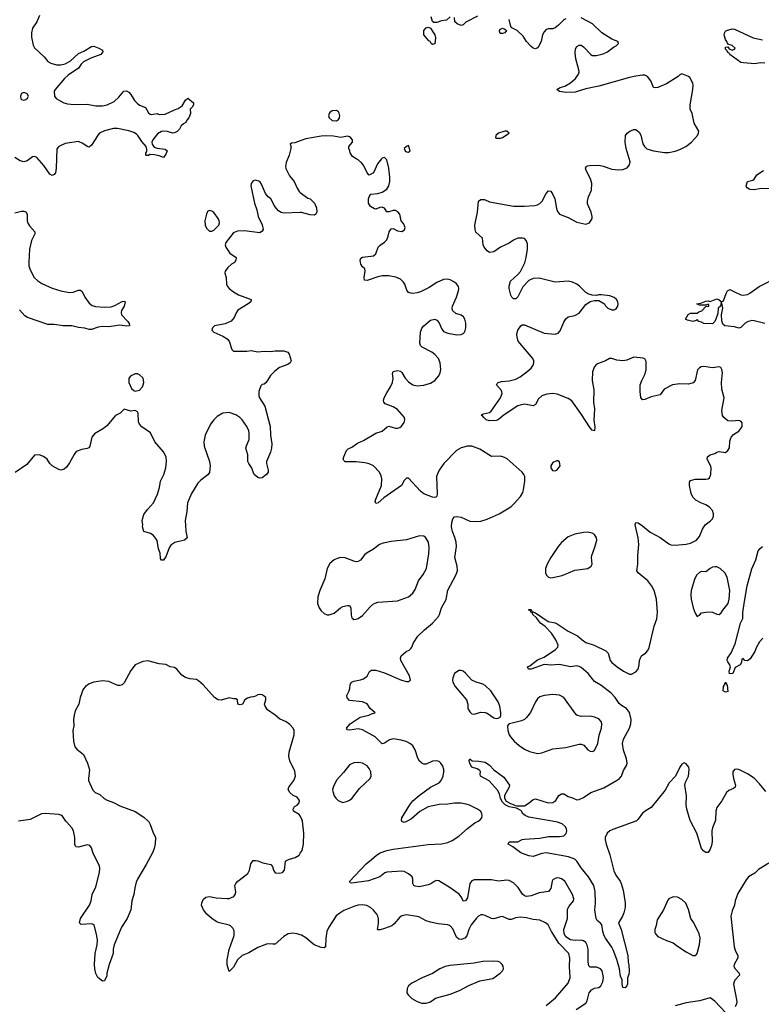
# Model space of a CAD drawing. Header units: inches. Extents: x 1449094 to 1618372, y 389908 to 534307.
# Tile 70 of 256: x 1507433 to 1514216, y 428325 to 437329. Entities that reach past the tile are written whole.
import ezdxf

# ---------------------------------------------------------------- set-up
doc = ezdxf.new("R2010")
doc.units = ezdxf.units.IN
doc.header["$MEASUREMENT"] = 0
for name, color, linetype in [('B5402', 7, 'Continuous'), ('B5403', 7, 'Continuous'), ('B5412', 7, 'Continuous'), ('B5413', 7, 'Continuous')]:
    doc.layers.add(name, color=color, linetype=linetype)

msp = doc.modelspace()

# ---------------------------------------------------------------- linework, layer by layer
at = {"layer": 'B5402', "color": 5, "elevation": 680}
for points in [[(1508608.7, 430000), (1508610, 429998.8), (1508627.7, 429970), (1508650, 429902), (1508674, 429850), (1508672.7, 429792.7), (1508662.8, 429750), (1508646.8, 429710), (1508590, 429602), (1508510.6, 429470), (1508498.8, 429441.2), (1508484.9, 429390), (1508477.3, 429330), (1508459.1, 429270), (1508450.5, 429190), (1508414.9, 429110), (1508364.4, 429030), (1508297.3, 428870), (1508287.3, 428830), (1508287.3, 428790), (1508250.7, 428690), (1508231, 428610), (1508230, 428586), (1508210, 428538), (1508190, 428535.3), (1508148.7, 428570), (1508130, 428606), (1508119, 428650), (1508117.2, 428690), (1508123.7, 428790), (1508142, 428870), (1508145.1, 428910), (1508139.5, 428950), (1508114, 429050), (1508090, 429059.3), (1507994, 429054), (1507979, 429070), (1507989.4, 429110), (1508071.8, 429230), (1508087, 429270), (1508096.2, 429330), (1508130, 429398.8), (1508162.5, 429530), (1508167.6, 429570), (1508162.7, 429590), (1508104, 429704), (1508090, 429755.3), (1508075.8, 429775.8), (1508050, 429782.4), (1507970, 429761.3), (1507950, 429764.5), (1507944.5, 429770), (1507936.3, 429790), (1507936.8, 429850), (1507925.3, 429910), (1507910, 429938), (1507863, 429990), (1507856.3, 430000)], [(1510000, 428959.6), (1509970, 428969.6), (1509930, 428974), (1509890, 428969.6), (1509850, 428943.6), (1509770, 428876.2), (1509750, 428873.6), (1509710, 428878), (1509690, 428873.3), (1509610, 428843), (1509530, 428796.2), (1509466.8, 428770), (1509426.8, 428730), (1509390, 428664), (1509350, 428626), (1509330, 428686), (1509329.7, 428730), (1509350, 428824.7), (1509393.6, 428953.6), (1509395.5, 428995.5), (1509382, 429022), (1509362, 429042), (1509349.3, 429049.3), (1509250, 429072.3), (1509230, 429082), (1509189.7, 429109.7), (1509146, 429150), (1509113.2, 429190), (1509097.2, 429230), (1509099, 429250), (1509110, 429282), (1509135.3, 429304.7), (1509169.2, 429310.8), (1509230, 429299.1), (1509330, 429292.4), (1509350, 429292.7), (1509393.2, 429310), (1509405.2, 429330), (1509409.3, 429350), (1509401.2, 429410), (1509409, 429430), (1509428.7, 429450), (1509519.5, 429520.5), (1509536, 429550), (1509546.6, 429610), (1509570, 429638.8), (1509590, 429640.7), (1509610, 429636.3), (1509658, 429618), (1509730, 429603), (1509745.5, 429585.5), (1509754, 429550), (1509770, 429528), (1509810, 429524.5), (1509838.4, 429530), (1509854.8, 429550), (1509865.7, 429634.3), (1509890.9, 429649.1), (1509954.1, 429665.9), (1509989.5, 429690), (1510000, 429705.7)]]:
    msp.add_lwpolyline(points, dxfattribs=at)
at = {"layer": 'B5403', "color": 5}
for points, elevation in [([(1507614, 437366), (1507588.9, 437310), (1507549.3, 437250.7), (1507541.2, 437210), (1507539.7, 437170), (1507556.7, 437096.7), (1507570, 437070.7), (1507656.3, 436990), (1507690, 436947.3), (1507718, 436930), (1507770, 436917.6), (1507810, 436915.8), (1507850, 436925.7), (1507894.5, 436950), (1507970, 437019.3), (1508018.6, 437041.4), (1508090, 437084), (1508110, 437086.8), (1508158, 437070), (1508191.3, 437050), (1508194.8, 437034.8), (1508176, 437010), (1508082.8, 436977.2), (1508017.3, 436942.7), (1507996.6, 436923.4), (1507970, 436886.2), (1507878, 436822), (1507842.4, 436790), (1507757.3, 436690), (1507750, 436675.3), (1507750.7, 436630.7), (1507768, 436608), (1507836, 436570), (1507870, 436558.4), (1507930, 436554.4), (1508050, 436556.9), (1508130, 436540.2), (1508190, 436540.2), (1508234.5, 436550), (1508298.6, 436581.4), (1508340.7, 436619.3), (1508385.6, 436674.4), (1508410, 436677.3), (1508430, 436665.5), (1508450, 436644.9), (1508483.8, 436590), (1508506.4, 436566.4), (1508530, 436548.4), (1508584.9, 436524.9), (1508610, 436478), (1508625.4, 436465.4), (1508637.1, 436462.9), (1508690, 436471), (1508710, 436462.8), (1508764.9, 436464.9), (1508850, 436504.9), (1508884.1, 436515.9), (1508919.5, 436540.5), (1508950, 436592), (1508970, 436611.3), (1509022, 436570), (1509022, 436550), (1509012, 436530), (1508992, 436510), (1508994.8, 436470), (1508978.8, 436430), (1508961, 436410), (1508951.3, 436390), (1508930, 436378), (1508910, 436358), (1508893.7, 436326.3), (1508874.4, 436305.6), (1508850, 436294), (1508830, 436292.7), (1508786.2, 436306.2), (1508750, 436311), (1508730, 436307.4), (1508694.5, 436285.5), (1508651.7, 436230), (1508642.4, 436210), (1508645.5, 436190), (1508664.4, 436164.4), (1508690, 436153.7), (1508763.5, 436143.5), (1508781, 436130), (1508770, 436098), (1508750, 436068), (1508710, 436084), (1508665.4, 436094.6), (1508624.7, 436095.3), (1508610, 436088), (1508590, 436086), (1508586, 436090), (1508588, 436108), (1508597.2, 436122.8), (1508597.5, 436142.5), (1508589.5, 436170), (1508550, 436214), (1508514.8, 436270), (1508502.3, 436282.3), (1508477.3, 436297.3), (1508430, 436311.6), (1508326.4, 436333.6), (1508290, 436334), (1508210, 436313.6), (1508164, 436290), (1508150, 436276), (1508090, 436182), (1508070, 436164), (1508050, 436168.7), (1508010, 436197), (1507970, 436213.6), (1507850, 436195.8), (1507790.3, 436169.7), (1507772.2, 436147.8), (1507767.7, 435970), (1507760.7, 435930), (1507750, 435914), (1507730, 435904), (1507710, 435917.2), (1507654.9, 435994.9), (1507590, 436069.2), (1507570, 436079), (1507550, 436074), (1507502, 436038), (1507470, 436029.5), (1507437.7, 436037.7), (1507390, 436069.5)], 640), ([(1510000, 436220.8), (1509950, 436203.6), (1509920.7, 436199.3), (1509906, 436190), (1509914, 436174), (1509914.4, 436150), (1509897.7, 436090), (1509870, 436022), (1509865.9, 435985.8), (1509868.5, 435968.5), (1509901.5, 435901.5), (1509944.9, 435850), (1509970, 435786.8), (1509990, 435756.3), (1510000, 435748.9)], 660), ([(1510000, 435564.8), (1509850, 435560.7), (1509826.2, 435566.2), (1509801.7, 435581.7), (1509781.7, 435601.7), (1509759.3, 435630), (1509743.7, 435670), (1509730, 435689.2), (1509705.2, 435710), (1509680.7, 435740.7), (1509644.7, 435824.7), (1509630, 435848), (1509590, 435862), (1509570, 435855.3), (1509551, 435830), (1509546.8, 435810), (1509582, 435650), (1509602, 435590), (1509614.8, 435530), (1509652.5, 435452.5), (1509660.7, 435410), (1509650, 435394), (1509630, 435379.3), (1509490, 435399.6), (1509425.8, 435394.2), (1509395.9, 435384.1), (1509384.7, 435375.3), (1509319.1, 435290), (1509313.4, 435270), (1509317.3, 435250), (1509354.6, 435194.6), (1509413.4, 435153.4), (1509410.8, 435130), (1509398, 435110), (1509370, 435092.7), (1509336.7, 435063.3), (1509314, 435030), (1509310.7, 435010), (1509322, 434970), (1509326, 434910), (1509333.4, 434890), (1509350, 434870.7), (1509390, 434839.1), (1509434.2, 434814.2), (1509550, 434770.8), (1509546, 434750), (1509522.8, 434730), (1509427.7, 434672.2), (1509411.8, 434648.2), (1509395.6, 434604.4), (1509366.6, 434573.4), (1509313.2, 434546.8), (1509214, 434530), (1509198, 434510), (1509192, 434490), (1509210, 434472), (1509290, 434434.8), (1509330, 434411), (1509348, 434388), (1509373.7, 434313.7), (1509390, 434298.8), (1509510, 434297.3), (1509550, 434304.9), (1509610, 434290.6), (1509670, 434296.4), (1509725.8, 434294.2), (1509770, 434299.3), (1509850, 434299.3), (1509884.7, 434290), (1509898.8, 434270), (1509914.8, 434210), (1509906, 434190), (1509885.2, 434174.8), (1509810, 434147.3), (1509765.4, 434114.6), (1509726, 434074), (1509688.7, 434011.3), (1509670, 433997), (1509650, 433992.3), (1509639.3, 433980.7), (1509622, 433930), (1509620.5, 433890), (1509626.7, 433870), (1509674.2, 433794.2), (1509724.6, 433610), (1509727, 433530), (1509740.4, 433450), (1509737.1, 433410), (1509726.2, 433373.8), (1509690.8, 433290), (1509690.8, 433270), (1509707.3, 433210), (1509706.8, 433190), (1509691.3, 433170), (1509650, 433138), (1509630, 433135.3), (1509610, 433141.2), (1509579.3, 433170), (1509554.7, 433234.7), (1509529.4, 433270), (1509520.9, 433290), (1509519.5, 433350), (1509502.6, 433410), (1509507, 433433), (1509533.3, 433490), (1509532.9, 433547.1), (1509528.5, 433570), (1509511, 433610), (1509468.4, 433670), (1509448.2, 433690), (1509410, 433716.4), (1509350, 433736), (1509290, 433729.7), (1509239.6, 433700.4), (1509208.9, 433671.1), (1509178, 433630), (1509130.7, 433530), (1509117.3, 433470), (1509120.7, 433430), (1509170.7, 433290), (1509174, 433250), (1509170.5, 433189.5), (1509154.4, 433165.6), (1509090, 433117.2), (1509064, 433090), (1509004.6, 432995.4), (1508967.6, 432910), (1508961.3, 432830), (1508947.2, 432750), (1508952.1, 432652.1), (1508964.7, 432590), (1508942, 432570), (1508851.8, 432548.2), (1508816.7, 432523.3), (1508801.4, 432498.6), (1508770, 432418), (1508756.9, 432403.1), (1508750, 432386), (1508730, 432386), (1508720.4, 432400.4), (1508718, 432450), (1508702, 432490), (1508690, 432566), (1508670, 432598), (1508654.6, 432614.6), (1508628.9, 432628.9), (1508568.7, 432650), (1508555.3, 432690), (1508559, 432710), (1508554, 432750), (1508570, 432804.7), (1508600.7, 432850), (1508656.3, 432910), (1508694.7, 432990), (1508713, 433050), (1508719.7, 433110), (1508752.6, 433170), (1508769.7, 433229.6), (1508775.3, 433290), (1508773.5, 433330), (1508750, 433378.4), (1508669.7, 433470), (1508629.6, 433549.6), (1508550, 433606.6), (1508529.5, 433630), (1508520.9, 433650), (1508516, 433730), (1508510, 433742), (1508490, 433754), (1508450, 433749), (1508390, 433766), (1508352, 433730), (1508310, 433709), (1508230, 433616), (1508200.7, 433590), (1508118, 433542), (1508093.4, 433510), (1508075.5, 433430), (1508065.5, 433414.5), (1508050, 433406.6), (1508001.1, 433398.9), (1507950, 433381.2), (1507930, 433354), (1507890, 433277.2), (1507861.7, 433238.3), (1507841.1, 433218.9), (1507810, 433209.5), (1507790, 433216), (1507729.2, 433250), (1507709.7, 433269.6), (1507684, 433310), (1507650, 433333.2), (1507610, 433348.7), (1507570, 433348), (1507498.5, 433261.5), (1507391.8, 433188.2)], 660), ([(1507390, 435562), (1507450, 435578), (1507470, 435577.3), (1507490.5, 435570.5), (1507500.7, 435550), (1507502, 435490), (1507508.1, 435468.1), (1507523.4, 435443.4), (1507571, 435390), (1507571, 435370), (1507540.7, 435310), (1507522, 435230), (1507515.3, 435110), (1507517.7, 435077.7), (1507530, 435041), (1507566.7, 434970), (1507599.5, 434939.5), (1507635.9, 434915.9), (1507730, 434874.7), (1507808.3, 434848.3), (1507890, 434834.3), (1507922.3, 434837.8), (1507970, 434854.4), (1507990, 434856.3), (1508003.1, 434843.1), (1508030.4, 434790), (1508070, 434738), (1508096.7, 434716.7), (1508127, 434707), (1508210, 434699.6), (1508270, 434704.2), (1508304.6, 434715.4), (1508370, 434750.5), (1508394.4, 434754.4), (1508398, 434750), (1508387.3, 434710), (1508365.5, 434670), (1508362, 434650), (1508364.9, 434630), (1508422, 434570), (1508434, 434550), (1508438, 434530), (1508413.2, 434526.8), (1508350, 434534.5), (1508250, 434521.1), (1508190, 434523.5), (1508150, 434517.6), (1508090, 434497), (1508070, 434496.2), (1508030, 434507.8), (1507970, 434514), (1507909.6, 434529.6), (1507830, 434529.7), (1507750, 434540.4), (1507690, 434541.6), (1507504.5, 434604.5), (1507480.4, 434620.4), (1507430, 434675.4)], 640), ([(1510000, 430047.2), (1509990, 430060.9), (1509939, 430090), (1509933.2, 430110), (1509946.8, 430133.2), (1509970, 430147.3), (1509990, 430167.3), (1509992.8, 430190), (1509970, 430218), (1509933.2, 430233.2), (1509903.1, 430263.1), (1509888, 430290), (1509894, 430310), (1509942, 430370), (1509955.6, 430410), (1509950, 430455.3), (1509904.7, 430550), (1509895.1, 430590), (1509898.4, 430630), (1509943.7, 430790), (1509943.7, 430830), (1509936, 430850), (1509904.4, 430884.4), (1509870, 430909.4), (1509810, 430935.1), (1509770, 430969.3), (1509698.6, 431018.6), (1509677.2, 431050), (1509673.2, 431070), (1509684, 431110), (1509684, 431130), (1509670, 431144), (1509650, 431154), (1509630, 431159), (1509610, 431155.3), (1509590, 431142), (1509570, 431135.3), (1509545.4, 431134.6), (1509516.9, 431123.1), (1509491.6, 431108.4), (1509470, 431068.7), (1509450, 431062), (1509428, 431070), (1509426, 431110), (1509410, 431118), (1509390, 431118), (1509350, 431128), (1509275.3, 431104.7), (1509250, 431109), (1509215.3, 431130), (1509110, 431246.6), (1509070, 431283.7), (1509050, 431296), (1508990, 431302), (1508950, 431314), (1508915.6, 431335.6), (1508869.6, 431389.6), (1508850, 431403.7), (1508809.6, 431409.6), (1508770, 431432.7), (1508710, 431439.3), (1508604.8, 431464.8), (1508559.9, 431460.1), (1508490.4, 431429.6), (1508450, 431377.2), (1508390, 431265.2), (1508370, 431246), (1508350, 431239.3), (1508330, 431239.3), (1508250, 431277), (1508190, 431282.9), (1508110, 431269.6), (1508070, 431256.2), (1508034, 431230), (1508012.5, 431207.5), (1507987.7, 431130), (1507975.5, 431070), (1507942, 431010), (1507930.5, 430969.5), (1507925.5, 430930), (1507928, 430870), (1507920.4, 430830), (1507924.9, 430730), (1507938, 430678), (1507957, 430657), (1508016.3, 430610), (1508054.9, 430530), (1508070.4, 430470), (1508061.3, 430390), (1508063.7, 430370), (1508102.6, 430282.6), (1508122, 430262), (1508164.7, 430244.7), (1508207, 430207), (1508232.5, 430192.5), (1508290, 430170.7), (1508350, 430140.7), (1508488.5, 430088.5), (1508570, 430034.8), (1508608.7, 430000)], 680), ([(1507856.3, 430000), (1507825.7, 430045.7), (1507810, 430055.6), (1507790, 430059.3), (1507670.2, 430069.7), (1507634.1, 430065.9), (1507530, 430014.7), (1507423.6, 430000)], 680)]:
    msp.add_lwpolyline(points, dxfattribs=dict(at, elevation=elevation))
for points, elevation in [([(1507470, 436662.9), (1507450, 436654), (1507439.3, 436630), (1507445.1, 436605.1), (1507450, 436598.8), (1507470, 436594), (1507490, 436598.8), (1507504, 436610), (1507512.3, 436630), (1507502.7, 436650), (1507490, 436658.4)], 640), ([(1509170, 435585.2), (1509150, 435574), (1509140.7, 435550), (1509128, 435490), (1509130.7, 435450), (1509142, 435422), (1509170, 435394.8), (1509190, 435394), (1509210, 435405.5), (1509253.2, 435450), (1509260.9, 435470), (1509258, 435490), (1509249.4, 435510), (1509210, 435565.2), (1509190, 435579.3)], 660), ([(1508490, 434089.3), (1508470, 434082.7), (1508448.7, 434071.3), (1508430.7, 434050), (1508430.6, 434010), (1508457.3, 433957.3), (1508476.9, 433936.9), (1508490, 433931.3), (1508530, 433941), (1508557.2, 433970), (1508564, 433990), (1508569, 434010), (1508564, 434050), (1508530, 434081.2), (1508510, 434089.2)], 660)]:
    msp.add_lwpolyline(points, close=True, dxfattribs=dict(at, elevation=elevation))
at = {"layer": 'B5412', "color": 5}
for points, elevation in [([(1510000, 429705.7), (1510016.3, 429730), (1510028.2, 429790), (1510031.1, 429891.1), (1510018.5, 430000)], 680), ([(1512522.8, 428277.2), (1512610, 428335.5), (1512623.1, 428356.9), (1512642.6, 428430), (1512662, 428458), (1512690, 428472.4), (1512730, 428479.1), (1512750, 428494), (1512767.3, 428530), (1512772.6, 428570), (1512759.7, 428630), (1512744.5, 428650), (1512710, 428663.9), (1512650, 428664.2), (1512637.7, 428677.7), (1512632.2, 428710), (1512634, 428830), (1512624.9, 428864.9), (1512610, 428889.6), (1512590, 428904.4), (1512570, 428909.8), (1512512.5, 428907.5), (1512470, 428914.2), (1512430, 428940.4), (1512412.7, 428970), (1512411.4, 429010), (1512443.7, 429110), (1512445.3, 429194.7), (1512458.8, 429221.2), (1512497.4, 429270), (1512503.1, 429290), (1512491, 429330), (1512418.9, 429450), (1512390, 429472.6), (1512370, 429479.1), (1512350, 429480.4), (1512330, 429475.4), (1512310, 429461.6), (1512302.3, 429450), (1512290, 429384), (1512270, 429357), (1512184.8, 429344.8), (1512110, 429316.9), (1512070, 429311.5), (1512050, 429316.2), (1512031.1, 429331.1), (1511993.2, 429393.2), (1511950, 429437), (1511910, 429457.6), (1511890, 429459.6), (1511811.9, 429451.9), (1511750, 429464.5), (1511590, 429464.5), (1511570, 429455.1), (1511551.9, 429428.1), (1511530, 429297.2), (1511510, 429269.5), (1511490, 429269.3), (1511477.7, 429297.7), (1511452.1, 429332.1), (1511370, 429389.6), (1511267.1, 429452.9), (1511250, 429458), (1511230, 429452.3), (1511195, 429425), (1511170, 429416.4), (1511090, 429400.5), (1511050, 429403.6), (1511039.3, 429410), (1511030, 429428.7), (1511029.6, 429470), (1511022.9, 429490), (1510990, 429518.9), (1510950, 429537.7), (1510930, 429542.2), (1510790, 429534.3), (1510773.4, 429526.6), (1510728.5, 429491.5), (1510624.8, 429455.2), (1510470, 429434), (1510456.4, 429436.4), (1510449, 429449), (1510602.9, 429610), (1510651.9, 429648.1), (1510695.6, 429690), (1510729.5, 429710), (1510790, 429732.4), (1510850, 429743.6), (1511170, 429786), (1511290, 429792.6), (1511350, 429804.9), (1511390, 429824.2), (1511450, 429861.7), (1511530, 429932.7), (1511597.2, 429982.8), (1511625.6, 430000)], 660), ([(1510978.7, 430000), (1510970, 429995.1), (1510950, 429987.8), (1510930, 429997.2), (1510928.8, 430000)], 660), ([(1513071.6, 430000), (1513070, 429998.4), (1512858, 429922), (1512830.3, 429909.7), (1512807.7, 429890), (1512788.4, 429850), (1512788.5, 429830), (1512798.7, 429790), (1512830, 429691), (1512866.1, 429546.1), (1512884.7, 429504.7), (1512925.5, 429450), (1512934.4, 429430), (1512952.5, 429367.5), (1512970, 429254), (1512970.4, 429210), (1512959.9, 429160.1), (1512948.3, 429131.7), (1512910.7, 429070), (1512934.4, 429010), (1512996, 428770), (1512998, 428710), (1513005.4, 428685.4), (1513008, 428628), (1513003.4, 428596.6), (1512992.4, 428567.6), (1512992, 428508), (1512987.1, 428492.9), (1512970, 428475.3), (1512950, 428478), (1512943.7, 428510), (1512942.7, 428550), (1512930, 428582), (1512919.8, 428650), (1512895.2, 428735.2), (1512862, 428822), (1512848.5, 428848.5), (1512790, 428929.4), (1512780.5, 428950), (1512766.2, 428990), (1512757, 429050), (1512745.7, 429065.7), (1512716, 429090), (1512707, 429110), (1512695.1, 429190), (1512698.9, 429250), (1512697.3, 429357.3), (1512683.8, 429410), (1512636.8, 429490), (1512570, 429572.6), (1512530, 429633.6), (1512510, 429652.6), (1512453.8, 429673.8), (1512250, 429709.7), (1512210, 429702.7), (1512130, 429676.4), (1512090, 429682.8), (1512015.6, 429710), (1511944.6, 429764.6), (1511901.2, 429790), (1511908.7, 429810), (1511990, 429810.6), (1512030, 429830.5), (1512050, 429835.5), (1512190, 429845.5), (1512270, 429859), (1512370, 429859.1), (1512410, 429866.2), (1512432, 429888), (1512437, 429910), (1512433.2, 429930), (1512421.8, 429950), (1512395.7, 429975.7), (1512351.8, 429991.8), (1512302.5, 430000)], 640), ([(1513793.7, 430000), (1513770, 429939), (1513763.6, 429910), (1513765.7, 429810), (1513762.3, 429777.7), (1513750, 429744), (1513730, 429713.2), (1513710, 429712.7), (1513690, 429724.5), (1513669.7, 429750), (1513627.6, 429890), (1513568.3, 430000)], 640), ([(1514284.9, 429615.1), (1514190, 429557), (1514156, 429524), (1514100.5, 429490), (1514078.5, 429461.5), (1514002.8, 429337.2), (1513976.9, 429270), (1513970.3, 429230), (1513950, 429179), (1513938.9, 429130), (1513969.1, 428849.1), (1513979.5, 428810), (1514000.5, 428770), (1514003, 428750), (1513967.7, 428690), (1513965.5, 428670), (1513976.3, 428650), (1514013.4, 428610), (1514017.3, 428590), (1513975.4, 428544.6), (1513966.7, 428530), (1513963.1, 428510), (1513992.4, 428350), (1513990.3, 428329.6), (1513977.1, 428302.9)], 660), ([(1512250, 428312.9), (1512335, 428385), (1512450, 428517.4), (1512468.2, 428570), (1512462.9, 428670), (1512466.3, 428746.3), (1512454.8, 428790), (1512365.1, 428885.1), (1512296.2, 428990), (1512266.9, 429050), (1512243.6, 429070), (1512190, 429094.8), (1512130, 429099.8), (1512070, 429116.2), (1512010, 429121.5), (1511970, 429114.8), (1511930, 429099.2), (1511910, 429100.9), (1511850, 429127.2), (1511830, 429126), (1511770, 429107.4), (1511750, 429110.9), (1511690, 429138.2), (1511670, 429143.5), (1511650, 429142), (1511630, 429132.2), (1511610, 429112.4), (1511562.9, 429050), (1511540.7, 429010), (1511522.3, 428950), (1511504.6, 428930), (1511470, 428915.9), (1511450, 428920.3), (1511430, 428939.2), (1511395.3, 429015.3), (1511370, 429043.8), (1511350, 429051.8), (1511260.4, 429060.4), (1511190, 429075.4), (1511150, 429086.9), (1511084.4, 429124.4), (1510970, 429143), (1510930, 429133.6), (1510910, 429120.7), (1510859.3, 429060.7), (1510836.5, 429043.5), (1510770, 429016.9), (1510730, 429006), (1510710, 429006.6), (1510706.6, 429010), (1510714.9, 429065.1), (1510714.6, 429105.4), (1510709.8, 429130), (1510699.8, 429150), (1510670, 429186.6), (1510641.6, 429210), (1510607.2, 429227.2), (1510565.7, 429234.3), (1510530, 429230.8), (1510490, 429218.8), (1510398.2, 429181.8), (1510360.3, 429159.7), (1510327.3, 429132.7), (1510260.2, 429030), (1510241.3, 428990), (1510232.3, 428930), (1510230.3, 428849.7), (1510217.5, 428842.5), (1510190, 428845.6), (1510126, 428870), (1510050, 428934), (1510010, 428956.2), (1510000, 428959.6)], 680), ([(1513890, 428248.7), (1513790, 428353.2), (1513750, 428384), (1513650, 428357.4), (1513530, 428339.7), (1513430, 428311.1)], 660)]:
    msp.add_lwpolyline(points, dxfattribs=dict(at, elevation=elevation))
for points, elevation in [([(1513410, 429308.7), (1513371.1, 429288.9), (1513362, 429278), (1513321.6, 429190), (1513263, 429097), (1513253.7, 429046.3), (1513241.3, 429010), (1513241.4, 428981.4), (1513247.7, 428967.7), (1513270, 428945.3), (1513350, 428907.6), (1513410, 428888.2), (1513450, 428856.4), (1513530, 428803.8), (1513590, 428770.8), (1513610, 428771.3), (1513622, 428778), (1513629.3, 428790.7), (1513649.7, 428870.3), (1513656.4, 428930), (1513649.6, 428970), (1513598.4, 429070), (1513571.8, 429110), (1513551, 429191), (1513527, 429250), (1513490, 429283.7), (1513450, 429304)], 660), ([(1511770, 428719.6), (1511670, 428716.9), (1511590, 428702.4), (1511370, 428680.4), (1511326, 428670), (1511274.8, 428650), (1511210, 428607.3), (1511113.3, 428566.7), (1511020.9, 428519.1), (1510990, 428494), (1510976.3, 428470), (1510975.5, 428430), (1510984.9, 428410), (1511018.5, 428378.6), (1511070, 428350.4), (1511110, 428336.5), (1511150, 428334.9), (1511190, 428348.8), (1511237.7, 428382.3), (1511370, 428417.6), (1511457.2, 428450), (1511541.8, 428498.2), (1511642, 428538), (1511759.4, 428560.6), (1511829, 428610), (1511849.2, 428630), (1511858, 428650), (1511854.9, 428674.9), (1511846, 428690), (1511824, 428710), (1511810, 428715.6)], 720)]:
    msp.add_lwpolyline(points, close=True, dxfattribs=dict(at, elevation=elevation))
at = {"layer": 'B5413', "color": 5}
for points, elevation in [([(1511370, 437355.1), (1511335.6, 437324.4), (1511290, 437318.2), (1511250, 437302.2), (1511222.2, 437302.2), (1511210, 437312.7), (1511196, 437356)], 640), ([(1511619.1, 437360.9), (1511514.8, 437305.2), (1511490, 437282.4), (1511470, 437276.9), (1511433.2, 437290), (1511413.2, 437310), (1511409.2, 437350)], 640), ([(1512302.5, 430000), (1512090, 430035.3), (1512056.2, 430050), (1512032.3, 430070), (1512027.6, 430087.6), (1512017.1, 430097.1), (1511977.3, 430117.2), (1511910, 430131.9), (1511874.5, 430150), (1511850, 430172.1), (1511830, 430206), (1511820.6, 430250), (1511802.7, 430282.7), (1511728.3, 430368.3), (1511647.3, 430410), (1511644.5, 430430), (1511649.3, 430450), (1511641.5, 430461.5), (1511616.9, 430476.9), (1511570, 430492.7), (1511550, 430526), (1511545.8, 430554.2), (1511550, 430570.8), (1511570.6, 430550.6), (1511631.5, 430548.5), (1511690, 430539.1), (1511730, 430510.2), (1511769.3, 430469.3), (1511862.3, 430402.3), (1511912.2, 430330), (1511910.4, 430310), (1511866.1, 430233.9), (1511868.5, 430208.5), (1511883.6, 430183.6), (1511922.4, 430162.4), (1511957.1, 430150), (1511962.7, 430142.8), (1511978.9, 430138.9), (1512050, 430139.2), (1512094, 430166), (1512130, 430197.3), (1512150, 430203.2), (1512268.2, 430168.2), (1512310, 430168.9), (1512338.4, 430190), (1512365.4, 430234.6), (1512390, 430250.6), (1512410, 430248), (1512450, 430226.4), (1512490, 430214), (1512530, 430194.6), (1512550, 430196.5), (1512590, 430215.7), (1512658.5, 430261.5), (1512776.5, 430303.5), (1512891, 430370), (1512919.2, 430390), (1512936.4, 430410), (1512956, 430464), (1512983.1, 430510), (1512989.7, 430530), (1512984.2, 430570), (1512955, 430650), (1512947.4, 430710), (1512956.2, 430750), (1513011.5, 430848.5), (1513024, 430890), (1513026.9, 430930), (1513010, 430994), (1512983, 431030), (1512936.7, 431056.7), (1512915.3, 431075.3), (1512879.3, 431130), (1512842, 431170), (1512750, 431242.7), (1512690, 431276.3), (1512632, 431350), (1512570, 431403.5), (1512550, 431415.1), (1512530, 431419.7), (1512470, 431411.2), (1512371.3, 431431.3), (1512290, 431425.3), (1512230, 431432), (1512111.3, 431390), (1512088, 431390), (1512079, 431410), (1512099.3, 431420.7), (1512170, 431475.6), (1512230, 431499.3), (1512335.1, 431570), (1512354.5, 431590), (1512356.9, 431610), (1512336.8, 431656.8), (1512297.8, 431717.8), (1512240.1, 431780.1), (1512197.4, 431810), (1512159.2, 431859.2), (1512126.6, 431890), (1512124, 431904), (1512109.2, 431910), (1512104, 431924), (1512089.7, 431929.7), (1512090, 431934), (1512110, 431934.8), (1512116, 431930), (1512118, 431918), (1512150, 431906), (1512265.7, 431825.7), (1512330, 431814.6), (1512350, 431805.3), (1512450, 431736.4), (1512534.9, 431694.9), (1512576.7, 431656.7), (1512610, 431634), (1512687.9, 431607.9), (1512795.9, 431555.9), (1512815.9, 431535.9), (1512834.9, 431470), (1512850, 431450.6), (1512897.1, 431410), (1512956.3, 431370), (1513010, 431344.4), (1513030, 431343), (1513070, 431364), (1513089.6, 431390.4), (1513099.5, 431430), (1513101.2, 431470), (1513110, 431492), (1513122, 431510), (1513160.2, 431539.8), (1513178.9, 431561.1), (1513192.1, 431587.9), (1513237.2, 431782.8), (1513260.7, 431850), (1513267.6, 431910), (1513258.4, 432030), (1513236.2, 432110), (1513214.5, 432150), (1513178, 432198), (1513089, 432270), (1513079.3, 432290), (1513087, 432350), (1513087, 432430), (1513097, 432530), (1513091.6, 432590), (1513063.7, 432710), (1513068.7, 432730), (1513090, 432726.8), (1513130, 432700.7), (1513201.3, 432641.3), (1513292.5, 432592.5), (1513370, 432534.8), (1513390, 432526.8), (1513430, 432522.8), (1513530, 432533), (1513570, 432541.6), (1513623.7, 432570), (1513650, 432602.8), (1513678.4, 432670), (1513702, 432710), (1513753.2, 432746.8), (1513770, 432764.9), (1513779.7, 432790), (1513780.4, 432810), (1513770, 432840.9), (1513742, 432870), (1513710, 432891.3), (1513664, 432910), (1513616.5, 432936.5), (1513590, 432962), (1513575.1, 432995.1), (1513558.4, 433070), (1513560.1, 433099.9), (1513570, 433113.4), (1513610, 433128.2), (1513710, 433127.3), (1513730, 433130.8), (1513742, 433138), (1513756, 433170), (1513758, 433230), (1513751.9, 433251.9), (1513722.7, 433310), (1513725.2, 433330), (1513748.7, 433350), (1513790, 433362), (1513810, 433373.4), (1513830, 433379.1), (1513890, 433370.8), (1513911.7, 433388.3), (1513926.8, 433413.2), (1513930, 433474), (1513939.3, 433510), (1513963.6, 433536.4), (1514010, 433566.8), (1514029, 433590), (1514041.2, 433610), (1514042, 433642), (1514030, 433658), (1514010, 433664), (1513950, 433657.2), (1513910, 433661.2), (1513873.2, 433690), (1513862, 433710), (1513854.8, 433754.8), (1513875.6, 433870), (1513855.4, 433950), (1513852.8, 434010), (1513862, 434102), (1513856.2, 434130), (1513847, 434147), (1513830, 434154.5), (1513770, 434146.3), (1513690, 434158.7), (1513665.3, 434154.7), (1513650, 434146.6), (1513633.5, 434126.5), (1513612, 434030), (1513592.6, 434007.4), (1513550, 433996), (1513470, 433998.7), (1513404.7, 433990), (1513327.7, 433950), (1513290, 433899.5), (1513210, 433879.7), (1513150, 433854.5), (1513130, 433852.7), (1513114, 433874), (1513108.3, 433930), (1513109.7, 433989.7), (1513124, 434030), (1513154, 434090), (1513162.4, 434130), (1513164.1, 434204.1), (1513150, 434229), (1513134.9, 434234.9), (1513050, 434243.1), (1512985.3, 434214.7), (1512950, 434208.7), (1512894.9, 434214.9), (1512850, 434229.4), (1512828.4, 434231.6), (1512790, 434209.5), (1512718.8, 434181.2), (1512702.8, 434170), (1512688.5, 434151.5), (1512673, 434110), (1512670.5, 434030.5), (1512684.1, 433944.1), (1512682.4, 433830), (1512690.3, 433770), (1512686, 433666), (1512693.2, 433606.8), (1512690, 433568), (1512670, 433574), (1512650, 433597.2), (1512567.1, 433727.1), (1512482.6, 433842.6), (1512450, 433864.7), (1512350, 433903), (1512310, 433909.7), (1512255.1, 433904.9), (1512210, 433889.5), (1512178.3, 433861.7), (1512150, 433809), (1512130, 433797.2), (1512050, 433812), (1512010, 433805.1), (1511990, 433797), (1511865.2, 433714.7), (1511810, 433669.6), (1511790, 433664.2), (1511730, 433661.6), (1511701.2, 433670), (1511677.2, 433690), (1511666.6, 433706.6), (1511658, 433710), (1511662, 433718), (1511674.6, 433725.4), (1511730, 433736.3), (1511746, 433750), (1511831.6, 433870), (1511847.6, 433910), (1511839.4, 433939.4), (1511793.2, 433990), (1511799.3, 434000.7), (1511808.7, 434010), (1511840.8, 434019.2), (1511910, 434024.9), (1511970, 434042.6), (1512010, 434064), (1512072.7, 434107.3), (1512110, 434141.5), (1512130.9, 434170), (1512136.8, 434190), (1512136.4, 434210), (1512128.2, 434230), (1512006.6, 434370), (1511992.7, 434390), (1511986, 434410), (1511981.2, 434450), (1511989, 434490), (1512018, 434530), (1512030, 434538), (1512050, 434538), (1512230, 434461.6), (1512330, 434454.4), (1512356.9, 434463.1), (1512377.7, 434482.3), (1512410, 434562.8), (1512430, 434593.4), (1512450, 434610.4), (1512510, 434623), (1512550, 434644.9), (1512610, 434724.7), (1512650, 434751.3), (1512690, 434762), (1512730, 434762), (1512782, 434730), (1512791.1, 434711.1), (1512812, 434690), (1512850, 434674.8), (1512870, 434674.8), (1512890, 434686), (1512905.2, 434710), (1512906.6, 434730), (1512902.7, 434750), (1512892.3, 434770), (1512870, 434789.2), (1512830, 434804), (1512753.6, 434813.6), (1512726.4, 434813.6), (1512710, 434808), (1512670, 434808.7), (1512638, 434818), (1512610, 434834), (1512552.7, 434892.7), (1512529.2, 434910), (1512490, 434929.6), (1512450, 434936.3), (1512330, 434928.2), (1512185.4, 434965.4), (1512130, 434962), (1512090, 434943.7), (1512034.6, 434885.4), (1511990, 434795.3), (1511970, 434775.3), (1511950, 434775.3), (1511935.3, 434790), (1511925.2, 434810), (1511909.2, 434870), (1511909.3, 434890.7), (1511923.2, 434936.8), (1511990, 434997.3), (1512014.1, 435025.8), (1512054.1, 435105.8), (1512066.5, 435153.5), (1512078, 435230), (1512077.7, 435277.7), (1512067, 435310), (1512050, 435327), (1512032.5, 435332.5), (1511990, 435329.6), (1511950, 435313), (1511910, 435286.3), (1511831.7, 435248.3), (1511770, 435206), (1511730, 435201.2), (1511710, 435214), (1511681.2, 435250), (1511673.2, 435270), (1511665.2, 435330), (1511605.6, 435385.6), (1511598.7, 435410), (1511597.6, 435450), (1511619.3, 435570), (1511629.3, 435670), (1511650, 435684.7), (1511683.6, 435683.6), (1511730, 435664.7), (1511950, 435623), (1512050, 435623), (1512146, 435630), (1512170, 435636.3), (1512190, 435647.7), (1512211.3, 435668.7), (1512250, 435738), (1512270, 435764.7), (1512290, 435761), (1512310, 435731.3), (1512327.3, 435690), (1512342.5, 435602.5), (1512353.7, 435573.7), (1512370.7, 435550.7), (1512450, 435521), (1512530, 435476), (1512610, 435458), (1512646, 435470), (1512668, 435510), (1512668.7, 435530), (1512659, 435570), (1512626.3, 435646.3), (1512625.2, 435670), (1512635.1, 435710), (1512662, 435770), (1512667.3, 435830), (1512654.9, 435874.9), (1512613.2, 435950), (1512609, 435970), (1512614, 435986), (1512626.6, 435993.4), (1512644.1, 435995.9), (1512730, 435999.1), (1512770, 435990.6), (1512850, 435963), (1512910, 435954.9), (1512950, 435958), (1512990, 435974), (1513010, 436001), (1513016.3, 436030), (1512979.5, 436150), (1512972.7, 436210), (1512974, 436270), (1512988.7, 436290), (1513015.3, 436310), (1513050, 436326), (1513070, 436324.7), (1513099.8, 436299.8), (1513113.7, 436273.7), (1513132.8, 436192.8), (1513148.3, 436168.3), (1513170, 436148), (1513228.9, 436128.9), (1513330, 436114), (1513370, 436114.4), (1513430, 436126), (1513470, 436140.5), (1513525.2, 436170), (1513579.3, 436210), (1513632.7, 436270), (1513642.7, 436290), (1513645.2, 436310), (1513603.3, 436383.3), (1513585.1, 436470), (1513565.1, 436510), (1513565.1, 436550), (1513591.4, 436691.4), (1513593.6, 436730), (1513590, 436748), (1513561.2, 436801.2), (1513549.6, 436809.6), (1513490, 436832.7), (1513470, 436824), (1513456, 436810), (1513350, 436741.7), (1513270, 436708.2), (1513246, 436706), (1513229.4, 436710), (1513206.6, 436770), (1513176, 436810), (1513150, 436822), (1513130, 436821.6), (1513070, 436814), (1513010, 436799.7), (1512730, 436720.5), (1512610, 436696.4), (1512515.1, 436664.9), (1512430, 436662.6), (1512371.9, 436671.9), (1512345.2, 436690), (1512375.3, 436710), (1512418.2, 436721.8), (1512470, 436750.3), (1512518.4, 436790), (1512543.6, 436830), (1512549.6, 436850), (1512547.8, 436870), (1512520.7, 436970), (1512512.7, 437027.3), (1512516.5, 437063.5), (1512530, 437084.7), (1512550, 437094.8), (1512570, 437094.8), (1512590, 437081), (1512656, 437010), (1512670, 437002), (1512710, 437002.4), (1512770, 437016.5), (1512810, 437035.8), (1512863.5, 437076.5), (1512889.3, 437090), (1512909.4, 437110), (1512902.7, 437130), (1512849.7, 437149.7), (1512759.3, 437210), (1512671.8, 437290), (1512570, 437346)], 640), ([(1512430, 437335.7), (1512410, 437326.3), (1512362.3, 437277.7), (1512330, 437254.5), (1512310, 437246.6), (1512270, 437245.2), (1512250, 437239), (1512230, 437217.2), (1512214, 437190), (1512201.6, 437130), (1512177.4, 437082.6), (1512170, 437072.7), (1512150, 437063.7), (1512130, 437067.3), (1512110, 437082.9), (1512069.2, 437130), (1512038.9, 437178.9), (1511982, 437230), (1511935.6, 437255.6), (1511926, 437266), (1511910.9, 437330.9)], 640), ([(1514250, 436932.7), (1514210, 436934), (1514155.9, 436924.1), (1514053.2, 436933.2), (1514030, 436939), (1513930, 437009.2), (1513922, 437022), (1513909.3, 437030), (1513905.2, 437045.2), (1513890, 437058), (1513890, 437078), (1513910, 437082), (1513922, 437062), (1513950, 437051.3), (1513970, 437058), (1513977.2, 437070), (1513950, 437094), (1513910, 437106), (1513901.2, 437130), (1513887.6, 437147.6), (1513877.2, 437190), (1513884.1, 437215.9), (1513898, 437230), (1513950, 437246), (1513970, 437242.8), (1514142, 437162), (1514225.9, 437145.8)], 620), ([(1510928.8, 430000), (1510924.7, 430010), (1510928.3, 430030), (1511001.4, 430150), (1511030, 430184), (1511086.9, 430233.1), (1511190, 430309.2), (1511270, 430349.1), (1511289.7, 430370), (1511306.3, 430410), (1511313.6, 430450), (1511313.4, 430473.4), (1511303.9, 430503.9), (1511286, 430530), (1511270, 430543.7), (1511250, 430551.6), (1511210, 430547.3), (1511150, 430522), (1511130, 430520.9), (1511110, 430529.4), (1511090, 430549.4), (1511074.5, 430574.5), (1511050, 430652.7), (1511030, 430689.6), (1511007.7, 430707.7), (1510967.1, 430727.1), (1510920.9, 430740.9), (1510850, 430751.8), (1510816.8, 430743.2), (1510770, 430711.3), (1510750, 430708), (1510685.4, 430770), (1510570, 430833.5), (1510530, 430843.5), (1510450, 430832.7), (1510430, 430835.3), (1510421.2, 430850), (1510456, 430890), (1510548, 430952), (1510628, 430970), (1510650, 430981), (1510686, 430990), (1510638, 431030), (1510610, 431074), (1510570, 431092.3), (1510450, 431102.7), (1510427, 431127), (1510426.6, 431150), (1510446.6, 431190), (1510453.2, 431213.2), (1510455.3, 431250), (1510468, 431270), (1510490, 431280.7), (1510550, 431290.6), (1510578, 431302), (1510610, 431326.8), (1510632.1, 431367.9), (1510650, 431380.7), (1510690, 431379.3), (1510770, 431357.1), (1510924.7, 431290), (1510970, 431277.3), (1510990, 431276), (1511008.7, 431290), (1510997.2, 431330), (1510919, 431470), (1510915.3, 431490), (1510922, 431510), (1510968, 431550), (1510995.5, 431564.5), (1511010, 431578), (1511019, 431590), (1511034, 431630), (1511076, 431690), (1511136, 431750), (1511209.6, 431810.4), (1511262.7, 431870), (1511272.7, 431890), (1511290, 431951), (1511334.1, 432025.8), (1511350, 432110.8), (1511423, 432250), (1511436.3, 432290), (1511434.7, 432330), (1511413.7, 432410), (1511427.3, 432510), (1511424.4, 432550), (1511414.1, 432594.1), (1511391.5, 432650), (1511384.2, 432690), (1511385.6, 432730), (1511395.9, 432764.1), (1511410, 432782.8), (1511432.9, 432787.1), (1511470, 432779.1), (1511550, 432743), (1511610, 432739.3), (1511650, 432743.8), (1511710, 432760.5), (1511819, 432810), (1511925.4, 432874.6), (1511956.9, 432903.1), (1512013.2, 432970), (1512034.2, 433005.8), (1512042.7, 433030), (1512054, 433110), (1512053.2, 433150), (1512045.2, 433170), (1512029.2, 433190), (1511892.9, 433312.9), (1511866.7, 433326.7), (1511830, 433337.2), (1511750, 433333.6), (1511641.8, 433401.8), (1511570, 433427.8), (1511530, 433429.6), (1511470, 433413), (1511430, 433387.8), (1511314, 433270), (1511270.2, 433209.8), (1511256.7, 433183.3), (1511247, 433150), (1511250.4, 432989.6), (1511247.9, 432972.1), (1511238.4, 432961.6), (1511230, 432958), (1511210, 432961.6), (1511130, 432993.3), (1511098.2, 433018.2), (1510990, 433137.2), (1510970, 433137.2), (1510950, 433114), (1510924, 433070), (1510762.8, 432957.2), (1510710.6, 432910), (1510690, 432906), (1510685.4, 432925.4), (1510690, 432944.7), (1510742.3, 433070), (1510745.4, 433130), (1510738.9, 433158.9), (1510723.6, 433190), (1510668.3, 433248.3), (1510630, 433266), (1510590, 433275.8), (1510510, 433285.4), (1510410, 433286.6), (1510396.5, 433296.5), (1510392.7, 433310), (1510398, 433330), (1510422.7, 433390), (1510436.2, 433403.8), (1510470, 433419.1), (1510523.8, 433456.2), (1510578.6, 433481.4), (1510690, 433547.3), (1510750, 433566), (1510793.6, 433606.4), (1510810, 433611), (1510870, 433594.8), (1510890, 433594.8), (1510910, 433601), (1510926.8, 433613.2), (1510950, 433644.7), (1510955.1, 433670), (1510951.5, 433691.5), (1510890, 433763.7), (1510849, 433790), (1510776.2, 433816.2), (1510762.7, 433830), (1510760.7, 433850), (1510765.6, 433870), (1510790, 433916.3), (1510826, 433970), (1510842.4, 434010), (1510847.8, 434050), (1510842.9, 434090), (1510849.7, 434110.3), (1510890, 434121.6), (1510915.3, 434115.3), (1510930, 434102.8), (1510960.4, 434050), (1510990, 434016.4), (1511030, 433990.4), (1511070, 433979.3), (1511130, 433986.4), (1511190, 434005.5), (1511229.7, 434030.4), (1511267.8, 434072.2), (1511280.1, 434099.9), (1511284.2, 434130), (1511278.9, 434190), (1511263, 434230), (1511230, 434267.8), (1511202.9, 434290), (1511114, 434334), (1511100.7, 434350), (1511093.6, 434370), (1511099.6, 434470), (1511111.5, 434508.5), (1511130, 434530.7), (1511190, 434580.7), (1511230, 434590.8), (1511250, 434581), (1511270, 434558), (1511290, 434504.7), (1511310, 434478.8), (1511350, 434462), (1511431.9, 434448.1), (1511470, 434450.7), (1511490, 434458.8), (1511504.5, 434475.5), (1511514.5, 434510), (1511513.4, 434553.4), (1511503.7, 434590), (1511491.5, 434611.5), (1511470, 434626), (1511422.9, 434642.9), (1511393.2, 434670), (1511389.3, 434690), (1511392, 434710), (1511429.6, 434790), (1511447.8, 434850), (1511449.6, 434870), (1511445.6, 434890), (1511430, 434912.3), (1511410, 434929.5), (1511370, 434949.4), (1511350, 434956), (1511310, 434952.3), (1511250, 434925.1), (1511179.2, 434880.8), (1511098.3, 434841.7), (1511068.8, 434831.2), (1511030, 434826.3), (1511010, 434826.6), (1510990, 434834.5), (1510974.1, 434854.2), (1510956.2, 434910), (1510943.7, 434930), (1510915.2, 434955.2), (1510874, 434974), (1510810, 434986), (1510750, 434986), (1510710, 434978), (1510610, 434945.1), (1510587.5, 434947.5), (1510583.7, 434970), (1510593.2, 435030), (1510589.2, 435050), (1510569.6, 435069.6), (1510554.2, 435094.2), (1510546.6, 435130), (1510552.7, 435147.3), (1510570, 435156.3), (1510669.6, 435170.4), (1510690, 435187.7), (1510713.2, 435250), (1510731.5, 435268.5), (1510770, 435293.4), (1510790, 435317.3), (1510803.6, 435350), (1510811.6, 435388.4), (1510830, 435416), (1510850, 435418.8), (1510890, 435397.4), (1510928.2, 435391.8), (1510952.4, 435407.6), (1510957.6, 435430), (1510944.2, 435464.2), (1510923.7, 435490), (1510909.7, 435550), (1510892.2, 435572.2), (1510870, 435582.6), (1510850, 435583.5), (1510810, 435572), (1510790, 435573.2), (1510770, 435604), (1510750, 435615.1), (1510728.5, 435611.5), (1510690, 435596), (1510678.6, 435598.6), (1510640.7, 435620.7), (1510624, 435650), (1510624, 435690), (1510628.9, 435708.9), (1510646, 435734), (1510710, 435739.1), (1510750, 435750.6), (1510790, 435779.1), (1510811, 435809), (1510818.7, 435850), (1510819.6, 435890), (1510809.3, 435970.7), (1510790, 436048.7), (1510770, 436069), (1510750, 436064), (1510742.5, 436057.5), (1510706, 436010), (1510670.8, 435929.2), (1510630, 435908), (1510610, 435928), (1510577.5, 435997.5), (1510560.2, 436020.2), (1510528.9, 436048.9), (1510510, 436055.3), (1510478, 436078), (1510455.3, 436110), (1510454, 436130), (1510444, 436150), (1510445.2, 436170), (1510476.2, 436210), (1510477.6, 436230), (1510462, 436250), (1510450, 436256.9), (1510430, 436263.5), (1510370, 436251.5), (1510303.7, 436263.7), (1510230, 436266.6), (1510190, 436262.8), (1510050, 436238), (1510000, 436220.8)], 660), ([(1514290, 435783.5), (1514214, 435786), (1514150, 435773.2), (1514110, 435775.3), (1514086, 435790), (1514080.4, 435800.4), (1514078, 435810), (1514089.2, 435850), (1514138, 435862), (1514150, 435871), (1514176, 435910), (1514235.1, 435950)], 620), ([(1510000, 435748.9), (1510070, 435697.3), (1510091.3, 435690), (1510130.5, 435650.5), (1510147.5, 435607.5), (1510150.7, 435570), (1510141, 435550), (1510130, 435541.2), (1510090, 435544.5), (1510010, 435565.1), (1510000, 435564.8)], 660), ([(1514250, 434551.8), (1514150, 434576.3), (1514130, 434576.9), (1514090, 434565.6), (1514067.4, 434552.6), (1514030, 434513.2), (1514010.6, 434509.4), (1513970, 434519.3), (1513882, 434530), (1513864.9, 434544.9), (1513855.3, 434575.3), (1513852, 434630), (1513866, 434690), (1513856.4, 434736.4), (1513850, 434746), (1513842.8, 434710), (1513823, 434690), (1513819.1, 434640.9), (1513800.7, 434590), (1513790, 434568.7), (1513770, 434549), (1513690, 434549.2), (1513670, 434562), (1513646, 434570), (1513630, 434586), (1513622, 434578), (1513590, 434568), (1513540.2, 434580.2), (1513522, 434590), (1513547.3, 434632.7), (1513570, 434644), (1513630, 434644.7), (1513644.1, 434655.9), (1513672.5, 434667.5), (1513710, 434704.7), (1513738, 434710), (1513738, 434718), (1513730, 434726), (1513710, 434718), (1513650, 434718), (1513626, 434730), (1513662, 434738), (1513710, 434756), (1513730, 434758), (1513750, 434751.3), (1513810, 434776), (1513830, 434768), (1513850, 434750.8), (1513865.2, 434754.8), (1513870, 434758), (1513894, 434826), (1513907, 434850), (1513930, 434863), (1513976, 434836), (1514030, 434813.8), (1514050.2, 434810.2), (1514090, 434815.8), (1514112.4, 434827.6), (1514195.8, 434890), (1514364.4, 434975.6)], 620), ([(1514230, 431673.2), (1514200.4, 431639.6), (1514171, 431590), (1514156, 431550), (1514115.3, 431484.7), (1514090, 431466), (1514067.3, 431467.3), (1514050, 431486), (1514038, 431482), (1514034, 431450), (1514022, 431430), (1513976, 431404), (1513956, 431350), (1513926.8, 431346.8), (1513923.7, 431370), (1513935.3, 431410), (1513929.2, 431430), (1513910, 431455.3), (1513905.6, 431470), (1513908.3, 431490), (1513941.3, 431538.7), (1513977.7, 431622.3), (1514025.4, 431810), (1514046.2, 431853.8), (1514048.5, 431908.5), (1514059.8, 431990), (1514087.9, 432152.1), (1514130, 432307.7), (1514166, 432390), (1514187, 432473), (1514205.6, 432494.4), (1514228, 432510)], 620), ([(1513568.3, 430000), (1513565.4, 430005.4), (1513534.2, 430110), (1513528.8, 430150), (1513532.2, 430232.2), (1513517.7, 430330), (1513524.2, 430355.8), (1513550.9, 430410), (1513557.4, 430470), (1513552.5, 430492.5), (1513542.7, 430510), (1513530, 430525.2), (1513510, 430533.2), (1513490, 430521.2), (1513470, 430493.2), (1513430.4, 430409.6), (1513372.7, 430350), (1513337.8, 430282.2), (1513210, 430125.1), (1513162, 430098), (1513130, 430072), (1513090, 430018), (1513071.6, 430000)], 640), ([(1514257.3, 430270), (1514201.4, 430341.4), (1514151.5, 430391.5), (1514090, 430431.5), (1514010, 430471.8), (1513990, 430476), (1513970, 430473.2), (1513954.8, 430450), (1513954.8, 430430), (1513960.7, 430390), (1513980.7, 430330), (1513978.8, 430310), (1513963, 430297), (1513920.9, 430279.1), (1513897.1, 430262.9), (1513855.8, 430184.2), (1513810, 430124), (1513801.3, 430090), (1513797.6, 430010), (1513793.7, 430000)], 640), ([(1511625.6, 430000), (1511642, 430010), (1511659, 430030), (1511664, 430050), (1511659, 430070), (1511649, 430090), (1511622, 430110), (1511547.3, 430147.3), (1511515.8, 430155.8), (1511470, 430163.5), (1511410, 430164.7), (1511350, 430156.3), (1511270, 430153.3), (1511170, 430130.9), (1511093.1, 430086.9), (1511017.8, 430022.2), (1510978.7, 430000)], 660), ([(1510018.5, 430000), (1510017.4, 430010), (1510003.1, 430043.1), (1510000, 430047.2)], 680)]:
    msp.add_lwpolyline(points, dxfattribs=dict(at, elevation=elevation))
for points, elevation in [([(1511210, 437102), (1511198, 437110), (1511188.4, 437128.4), (1511176.4, 437136.4), (1511129.4, 437189.4), (1511129.7, 437230), (1511150, 437254.9), (1511170, 437260.3), (1511190, 437252.4), (1511219.5, 437210), (1511230.3, 437190), (1511236.1, 437163.9), (1511230, 437108.7)], 640), ([(1511850, 437201.2), (1511830, 437204), (1511824, 437210), (1511820.9, 437230), (1511830, 437242.8), (1511848, 437250), (1511870, 437242.8), (1511886, 437230), (1511870, 437209.4)], 640), ([(1510330, 436499.3), (1510290, 436494), (1510270, 436480.9), (1510262.4, 436470), (1510258.4, 436450), (1510264.9, 436430), (1510290, 436407.6), (1510330, 436405.3), (1510350, 436417.1), (1510358.9, 436430), (1510362.4, 436450), (1510355.2, 436475.2), (1510350, 436485.2)], 660), ([(1511870, 436309.2), (1511811.3, 436290), (1511786.8, 436270), (1511786, 436250), (1511790, 436246), (1511830, 436244), (1511850, 436251), (1511908.7, 436290), (1511890, 436308.7)], 660), ([(1510990, 436178), (1510970, 436168.7), (1510951.3, 436150), (1510958, 436130), (1510970, 436121), (1510990, 436116), (1511004, 436130)], 660), ([(1512354.6, 433294.6), (1512345.4, 433294.6), (1512310, 433278), (1512292, 433250), (1512292, 433230), (1512305.4, 433205.4), (1512330, 433202), (1512350, 433212), (1512375.3, 433250), (1512370, 433286)], 660), ([(1511090, 432609.3), (1510970, 432573.3), (1510830, 432556.9), (1510756.7, 432543.3), (1510724, 432530), (1510670, 432486.6), (1510610, 432454.5), (1510590, 432437), (1510550, 432385.1), (1510530, 432373.3), (1510510, 432371.3), (1510490, 432376.3), (1510410, 432407.8), (1510370, 432409.6), (1510337.7, 432402.3), (1510310, 432389.6), (1510270, 432355.6), (1510245.2, 432310), (1510223.4, 432216.6), (1510178, 432110), (1510158.7, 432050), (1510157.6, 431990), (1510172.4, 431950), (1510190, 431922), (1510217.4, 431897.4), (1510245.5, 431885.5), (1510264.9, 431884.9), (1510310, 431902), (1510368.5, 431951.6), (1510390, 431963.8), (1510430, 431973), (1510450, 431970.7), (1510462, 431950), (1510464.1, 431884.1), (1510470, 431858), (1510490, 431844), (1510510, 431846), (1510530, 431852.7), (1510570, 431881.3), (1510640.3, 431959.7), (1510670, 431986.7), (1510685.5, 431994.5), (1510710, 432001.1), (1510890, 432014), (1510990, 432050.4), (1511030, 432085.5), (1511050, 432117.3), (1511081.6, 432198.4), (1511124.6, 432255.4), (1511153, 432310), (1511174.9, 432445.1), (1511178.9, 432498.9), (1511171.6, 432550), (1511149, 432590), (1511130, 432605.2)], 680), ([(1512630, 432641.6), (1512590, 432640.7), (1512510, 432624.5), (1512450, 432599.3), (1512390, 432549.3), (1512357.1, 432510), (1512290.4, 432410), (1512256.4, 432350), (1512242.4, 432310), (1512243.8, 432270), (1512250.7, 432250), (1512270.5, 432230.5), (1512290, 432226), (1512310, 432228.2), (1512394.9, 432245.1), (1512510, 432295.5), (1512630, 432311), (1512659, 432330), (1512668.9, 432351.1), (1512662.7, 432410), (1512666, 432430), (1512694.9, 432505.1), (1512711.5, 432570), (1512709.5, 432590), (1512690, 432620.9), (1512670, 432634)], 660), ([(1513790, 432326.4), (1513770, 432322.8), (1513748.6, 432311.4), (1513710, 432279.6), (1513670, 432281.6), (1513650, 432274.7), (1513624.9, 432250), (1513604.9, 432210), (1513575.5, 432110), (1513570.6, 432070), (1513575.5, 432030), (1513593.4, 431950), (1513610, 431902), (1513630, 431872), (1513650, 431882), (1513670, 431904.7), (1513730, 431914.8), (1513770, 431910.8), (1513810, 431894), (1513830, 431890.8), (1513850, 431904.7), (1513863.7, 431930), (1513912.1, 431990), (1513921.8, 432030), (1513929.8, 432110), (1513905.6, 432230), (1513882, 432270), (1513839.6, 432310), (1513810, 432323.9)], 640), ([(1511470, 431377.2), (1511450, 431376), (1511411, 431350), (1511394.8, 431310), (1511391, 431290), (1511394.8, 431270), (1511414.8, 431230), (1511521, 431110), (1511530.7, 431070.7), (1511531, 431030), (1511550, 430998), (1511570, 430981), (1511590, 430978), (1511650, 430994.8), (1511690, 430994), (1511710, 430987.3), (1511770, 430944), (1511790, 430938.8), (1511810, 430941), (1511829, 430951), (1511832.7, 430967.3), (1511834.5, 430990), (1511824.5, 431050), (1511809.4, 431090), (1511742, 431190), (1511690, 431240.9), (1511670, 431251.8), (1511609.6, 431269.6), (1511569.6, 431289.6), (1511510, 431353.2), (1511488, 431370)], 660), ([(1513890, 431179), (1513866.6, 431190), (1513869.7, 431230), (1513885.4, 431254.6), (1513890, 431271.3), (1513902.8, 431242.8), (1513910, 431186)], 620), ([(1512310, 431156.9), (1512230, 431149.6), (1512190, 431136.2), (1512170, 431119.5), (1512150, 431092.3), (1512105.7, 430994.3), (1512070, 430947.3), (1512050.2, 430929.8), (1512023.8, 430916.2), (1511912, 430890), (1511900.7, 430879.3), (1511896, 430864), (1511899.1, 430830), (1511910.5, 430790.5), (1511922, 430770), (1511956.3, 430730), (1512003, 430690), (1512050, 430657.6), (1512095.1, 430635.1), (1512170, 430619.5), (1512210, 430623.7), (1512310, 430660.9), (1512430, 430671.8), (1512550, 430703.7), (1512570, 430704.9), (1512594.3, 430694.3), (1512630, 430653), (1512650, 430639.3), (1512670, 430636.3), (1512679.6, 430640.4), (1512690, 430646.8), (1512721.1, 430710), (1512734.7, 430785.3), (1512755.8, 430850), (1512758.4, 430890), (1512752, 430910), (1512730, 430934.5), (1512690, 430951.8), (1512650, 430958.4), (1512570, 430957.6), (1512530, 430969.4), (1512509.7, 430989.7), (1512410, 431129.3), (1512371.2, 431151.2)], 660), ([(1510536.6, 430536.6), (1510490, 430533.3), (1510450, 430516), (1510396.1, 430443.9), (1510330, 430375.3), (1510302.3, 430317.7), (1510295.5, 430290), (1510298, 430270), (1510310, 430231.3), (1510324, 430210), (1510346.8, 430190), (1510390, 430170.5), (1510430, 430181.6), (1510450, 430190.5), (1510470, 430208.2), (1510542.5, 430297.5), (1510638.4, 430390), (1510647.6, 430410), (1510646.3, 430450), (1510630, 430482), (1510610, 430505.6), (1510570, 430529.6)], 680)]:
    msp.add_lwpolyline(points, close=True, dxfattribs=dict(at, elevation=elevation))

doc.saveas('drawing.dxf')
